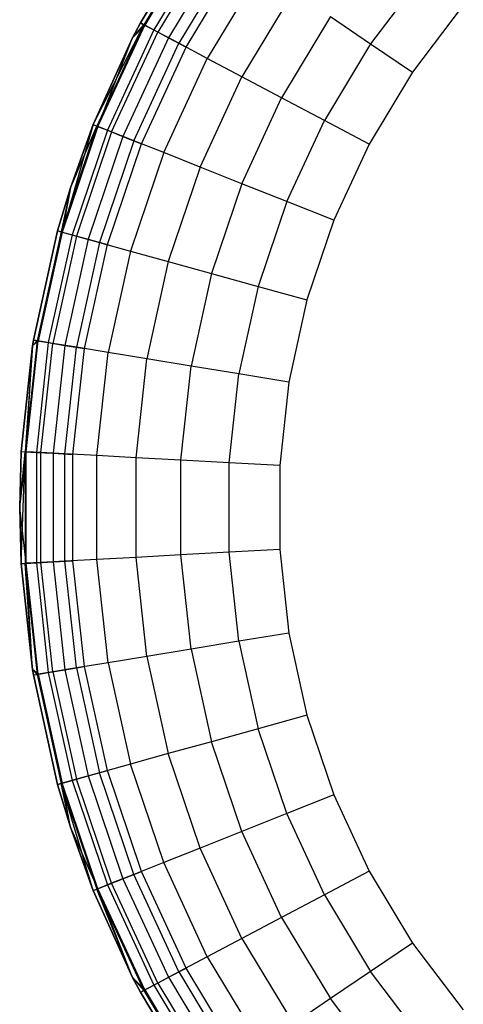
# Model space of a CAD drawing. Extents: x -263 to 235, y 0 to 1231.
# Tile 62 of 78: x -54 to -37, y 854 to 892. Entities that reach past the tile are written whole.
import ezdxf

# ---------------------------------------------------------------- set-up
doc = ezdxf.new("R2010")
doc.units = 0
doc.header["$LTSCALE"] = 25.4
doc.layers.get('0').update_dxf_attribs({"color": 13, "linetype": 'CONTINUOUS'})

# ---------------------------------------------------------------- blocks, each defined once
blk = doc.blocks.new('MONO-II-7705_STL_1')
at = {"color": 0}
for p, q in [((229.998, 926.054, 29.224), (227.765, 922.343, 29.224)), ((227.765, 922.343, 37.224), (229.998, 926.054, 37.224)), ((227.765, 922.343, 37.224), (229.998, 926.054, 37.224)), ((229.998, 926.054, 29.224), (227.765, 922.343, 29.224)), ((230.124, 925.969, 28.458), (227.899, 922.272, 28.458)), ((230.124, 925.969, 28.458), (227.899, 922.272, 28.458)), ((230.157, 925.946, 39.175), (227.934, 922.253, 39.175)), ((230.157, 925.946, 39.175), (227.934, 922.253, 39.175)), ((230.482, 925.725, 27.81), (228.282, 922.069, 27.81)), ((230.482, 925.725, 27.81), (228.282, 922.069, 27.81)), ((230.628, 925.627, 41.051), (228.437, 921.986, 41.051)), ((230.628, 925.627, 41.051), (228.437, 921.986, 41.051)), ((231.019, 925.361, 27.376), (228.855, 921.765, 27.376)), ((231.019, 925.361, 27.376), (228.855, 921.765, 27.376)), ((231.392, 925.108, 42.779), (229.254, 921.554, 42.779)), ((231.392, 925.108, 42.779), (229.254, 921.554, 42.779)), ((229.532, 921.406, 27.224), (231.653, 924.932, 27.224)), ((229.532, 921.406, 27.224), (231.653, 924.932, 27.224)), ((232.422, 924.411, 44.295), (230.352, 920.971, 44.295)), ((232.422, 924.411, 44.295), (230.352, 920.971, 44.295)), ((238.753, 924.291, 47.032), (236.66, 921.537, 47.032)), ((238.753, 924.291, 47.032), (236.66, 921.537, 47.032)), ((233.676, 923.56, 45.538), (231.691, 920.261, 45.538)), ((233.676, 923.56, 45.538), (231.691, 920.261, 45.538)), ((240.24, 923.028, 47.224), (238.274, 920.442, 47.224)), ((240.24, 923.028, 47.224), (238.274, 920.442, 47.224)), ((225.946, 918.412, 29.224), (227.899, 922.272, 28.458)), ((225.946, 918.412, 29.224), (227.899, 922.272, 28.458)), ((227.899, 922.272, 28.458), (226.087, 918.356, 28.458)), ((227.899, 922.272, 28.458), (226.087, 918.356, 28.458)), ((226.125, 918.341, 39.175), (227.934, 922.253, 39.175)), ((226.125, 918.341, 39.175), (227.934, 922.253, 39.175)), ((227.765, 922.343, 29.224), (227.465, 921.766, 29.224)), ((227.465, 921.766, 37.224), (227.765, 922.343, 37.224)), ((227.465, 921.766, 37.224), (227.765, 922.343, 37.224)), ((227.765, 922.343, 29.224), (227.465, 921.766, 29.224)), ((227.465, 921.766, 29.224), (227.899, 922.272, 28.458)), ((227.465, 921.766, 29.224), (227.899, 922.272, 28.458)), ((227.465, 921.766, 37.224), (227.934, 922.253, 39.175)), ((227.465, 921.766, 37.224), (227.934, 922.253, 39.175)), ((227.765, 922.343, 29.224), (227.765, 922.343, 37.224)), ((227.765, 922.343, 29.224), (227.765, 922.343, 37.224)), ((227.934, 922.253, 39.175), (227.765, 922.343, 37.224)), ((227.934, 922.253, 39.175), (227.765, 922.343, 37.224)), ((227.765, 922.343, 29.224), (227.899, 922.272, 28.458)), ((227.765, 922.343, 29.224), (227.899, 922.272, 28.458)), ((227.899, 922.272, 28.458), (228.282, 922.069, 27.81)), ((227.899, 922.272, 28.458), (228.282, 922.069, 27.81)), ((228.437, 921.986, 41.051), (227.934, 922.253, 39.175)), ((228.437, 921.986, 41.051), (227.934, 922.253, 39.175)), ((235.107, 922.59, 46.463), (233.219, 919.451, 46.463)), ((235.107, 922.59, 46.463), (233.219, 919.451, 46.463)), ((235.107, 922.59, 46.463), (236.66, 921.537, 47.032)), ((235.107, 922.59, 46.463), (236.66, 921.537, 47.032)), ((228.282, 922.069, 27.81), (226.49, 918.195, 27.81)), ((228.282, 922.069, 27.81), (226.49, 918.195, 27.81)), ((226.653, 918.13, 41.051), (228.437, 921.986, 41.051)), ((226.653, 918.13, 41.051), (228.437, 921.986, 41.051)), ((228.282, 922.069, 27.81), (228.855, 921.765, 27.376)), ((228.282, 922.069, 27.81), (228.855, 921.765, 27.376)), ((229.254, 921.554, 42.779), (228.437, 921.986, 41.051)), ((229.254, 921.554, 42.779), (228.437, 921.986, 41.051)), ((227.465, 921.766, 29.224), (225.946, 918.412, 29.224)), ((225.946, 918.412, 37.224), (227.465, 921.766, 37.224)), ((225.946, 918.412, 37.224), (227.465, 921.766, 37.224)), ((227.465, 921.766, 29.224), (225.946, 918.412, 29.224)), ((226.125, 918.341, 39.175), (227.465, 921.766, 37.224)), ((226.125, 918.341, 39.175), (227.465, 921.766, 37.224)), ((228.855, 921.765, 27.376), (227.093, 917.955, 27.376)), ((228.855, 921.765, 27.376), (227.093, 917.955, 27.376)), ((227.465, 921.766, 29.224), (227.465, 921.766, 37.224)), ((227.465, 921.766, 29.224), (227.465, 921.766, 37.224)), ((227.512, 917.788, 42.779), (229.254, 921.554, 42.779)), ((227.512, 917.788, 42.779), (229.254, 921.554, 42.779)), ((228.855, 921.765, 27.376), (229.532, 921.406, 27.224)), ((228.855, 921.765, 27.376), (229.532, 921.406, 27.224)), ((230.352, 920.971, 44.295), (229.254, 921.554, 42.779)), ((230.352, 920.971, 44.295), (229.254, 921.554, 42.779)), ((236.66, 921.537, 47.032), (234.876, 918.573, 47.032)), ((236.66, 921.537, 47.032), (234.876, 918.573, 47.032)), ((236.66, 921.537, 47.032), (238.274, 920.442, 47.224)), ((236.66, 921.537, 47.032), (238.274, 920.442, 47.224)), ((227.804, 917.672, 27.224), (229.532, 921.406, 27.224)), ((227.804, 917.672, 27.224), (229.532, 921.406, 27.224)), ((228.667, 917.328, 44.295), (230.352, 920.971, 44.295)), ((228.667, 917.328, 44.295), (230.352, 920.971, 44.295)), ((231.691, 920.261, 45.538), (230.352, 920.971, 44.295)), ((231.691, 920.261, 45.538), (230.352, 920.971, 44.295)), ((238.274, 920.442, 47.224), (236.6, 917.659, 47.224)), ((238.274, 920.442, 47.224), (236.6, 917.659, 47.224)), ((230.075, 916.767, 45.538), (231.691, 920.261, 45.538)), ((230.075, 916.767, 45.538), (231.691, 920.261, 45.538)), ((233.219, 919.451, 46.463), (231.691, 920.261, 45.538)), ((233.219, 919.451, 46.463), (231.691, 920.261, 45.538)), ((231.681, 916.127, 46.463), (233.219, 919.451, 46.463)), ((231.681, 916.127, 46.463), (233.219, 919.451, 46.463)), ((234.876, 918.573, 47.032), (233.219, 919.451, 46.463)), ((234.876, 918.573, 47.032), (233.219, 919.451, 46.463)), ((233.423, 915.433, 47.032), (234.876, 918.573, 47.032)), ((233.423, 915.433, 47.032), (234.876, 918.573, 47.032)), ((236.6, 917.659, 47.224), (234.876, 918.573, 47.032)), ((236.6, 917.659, 47.224), (234.876, 918.573, 47.032)), ((226.087, 918.356, 28.458), (224.71, 914.267, 28.458)), ((226.087, 918.356, 28.458), (224.71, 914.267, 28.458)), ((225.946, 918.412, 37.224), (224.748, 914.256, 39.175)), ((225.946, 918.412, 37.224), (224.748, 914.256, 39.175)), ((226.125, 918.341, 39.175), (224.748, 914.256, 39.175)), ((226.125, 918.341, 39.175), (224.748, 914.256, 39.175)), ((225.946, 918.412, 29.224), (225.063, 915.967, 29.224)), ((225.063, 915.967, 37.224), (225.946, 918.412, 37.224)), ((225.063, 915.967, 37.224), (225.946, 918.412, 37.224)), ((225.946, 918.412, 29.224), (225.063, 915.967, 29.224)), ((225.063, 915.967, 29.224), (226.087, 918.356, 28.458)), ((225.063, 915.967, 29.224), (226.087, 918.356, 28.458)), ((226.49, 918.195, 27.81), (225.128, 914.151, 27.81)), ((226.49, 918.195, 27.81), (225.128, 914.151, 27.81)), ((226.653, 918.13, 41.051), (225.297, 914.104, 41.051)), ((226.653, 918.13, 41.051), (225.297, 914.104, 41.051)), ((225.946, 918.412, 29.224), (225.946, 918.412, 37.224)), ((225.946, 918.412, 29.224), (225.946, 918.412, 37.224)), ((225.946, 918.412, 37.224), (226.125, 918.341, 39.175)), ((225.946, 918.412, 37.224), (226.125, 918.341, 39.175)), ((225.946, 918.412, 29.224), (226.087, 918.356, 28.458)), ((225.946, 918.412, 29.224), (226.087, 918.356, 28.458)), ((226.087, 918.356, 28.458), (226.49, 918.195, 27.81)), ((226.087, 918.356, 28.458), (226.49, 918.195, 27.81)), ((226.653, 918.13, 41.051), (226.125, 918.341, 39.175)), ((226.653, 918.13, 41.051), (226.125, 918.341, 39.175)), ((226.49, 918.195, 27.81), (227.093, 917.955, 27.376)), ((226.49, 918.195, 27.81), (227.093, 917.955, 27.376)), ((227.512, 917.788, 42.779), (226.653, 918.13, 41.051)), ((227.512, 917.788, 42.779), (226.653, 918.13, 41.051)), ((227.093, 917.955, 27.376), (225.753, 913.978, 27.376)), ((227.093, 917.955, 27.376), (225.753, 913.978, 27.376)), ((227.512, 917.788, 42.779), (226.187, 913.857, 42.779)), ((227.512, 917.788, 42.779), (226.187, 913.857, 42.779)), ((227.093, 917.955, 27.376), (227.804, 917.672, 27.224)), ((227.093, 917.955, 27.376), (227.804, 917.672, 27.224)), ((228.667, 917.328, 44.295), (227.512, 917.788, 42.779)), ((228.667, 917.328, 44.295), (227.512, 917.788, 42.779)), ((226.49, 913.773, 27.224), (227.804, 917.672, 27.224)), ((226.49, 913.773, 27.224), (227.804, 917.672, 27.224)), ((228.667, 917.328, 44.295), (227.385, 913.524, 44.295)), ((228.667, 917.328, 44.295), (227.385, 913.524, 44.295)), ((230.075, 916.767, 45.538), (228.667, 917.328, 44.295)), ((230.075, 916.767, 45.538), (228.667, 917.328, 44.295)), ((236.6, 917.659, 47.224), (235.236, 914.711, 47.224)), ((236.6, 917.659, 47.224), (235.236, 914.711, 47.224)), ((230.075, 916.767, 45.538), (228.845, 913.119, 45.538)), ((230.075, 916.767, 45.538), (228.845, 913.119, 45.538)), ((231.681, 916.127, 46.463), (230.075, 916.767, 45.538)), ((231.681, 916.127, 46.463), (230.075, 916.767, 45.538)), ((225.063, 915.967, 29.224), (224.563, 914.308, 29.224)), ((224.563, 914.308, 37.224), (225.063, 915.967, 37.224)), ((224.563, 914.308, 37.224), (225.063, 915.967, 37.224)), ((225.063, 915.967, 29.224), (224.563, 914.308, 29.224)), ((225.063, 915.967, 29.224), (224.71, 914.267, 28.458)), ((225.063, 915.967, 29.224), (224.71, 914.267, 28.458)), ((225.063, 915.967, 37.224), (224.748, 914.256, 39.175)), ((225.063, 915.967, 37.224), (224.748, 914.256, 39.175)), ((225.063, 915.967, 29.224), (225.063, 915.967, 37.224)), ((225.063, 915.967, 29.224), (225.063, 915.967, 37.224)), ((231.681, 916.127, 46.463), (230.511, 912.656, 46.463)), ((231.681, 916.127, 46.463), (230.511, 912.656, 46.463)), ((233.423, 915.433, 47.032), (231.681, 916.127, 46.463)), ((233.423, 915.433, 47.032), (231.681, 916.127, 46.463)), ((233.423, 915.433, 47.032), (232.319, 912.154, 47.032)), ((233.423, 915.433, 47.032), (232.319, 912.154, 47.032)), ((235.236, 914.711, 47.224), (233.423, 915.433, 47.032)), ((235.236, 914.711, 47.224), (233.423, 915.433, 47.032)), ((235.236, 914.711, 47.224), (234.199, 911.633, 47.224)), ((235.236, 914.711, 47.224), (234.199, 911.633, 47.224)), ((224.563, 914.308, 29.224), (223.632, 910.078, 29.224)), ((223.632, 910.078, 37.224), (224.563, 914.308, 37.224)), ((223.632, 910.078, 37.224), (224.563, 914.308, 37.224)), ((224.563, 914.308, 29.224), (223.632, 910.078, 29.224)), ((224.71, 914.267, 28.458), (223.782, 910.053, 28.458)), ((224.71, 914.267, 28.458), (223.782, 910.053, 28.458)), ((224.748, 914.256, 39.175), (223.822, 910.047, 39.175)), ((224.748, 914.256, 39.175), (223.822, 910.047, 39.175)), ((224.563, 914.308, 29.224), (224.563, 914.308, 37.224)), ((224.563, 914.308, 29.224), (224.563, 914.308, 37.224)), ((224.748, 914.256, 39.175), (224.563, 914.308, 37.224)), ((224.748, 914.256, 39.175), (224.563, 914.308, 37.224)), ((224.563, 914.308, 29.224), (224.71, 914.267, 28.458)), ((224.563, 914.308, 29.224), (224.71, 914.267, 28.458)), ((224.71, 914.267, 28.458), (225.128, 914.151, 27.81)), ((224.71, 914.267, 28.458), (225.128, 914.151, 27.81)), ((224.748, 914.256, 39.175), (225.297, 914.104, 41.051)), ((224.748, 914.256, 39.175), (225.297, 914.104, 41.051)), ((225.128, 914.151, 27.81), (224.21, 909.983, 27.81)), ((225.128, 914.151, 27.81), (224.21, 909.983, 27.81)), ((225.297, 914.104, 41.051), (224.383, 909.955, 41.051)), ((225.297, 914.104, 41.051), (224.383, 909.955, 41.051)), ((225.753, 913.978, 27.376), (224.85, 909.878, 27.376)), ((225.753, 913.978, 27.376), (224.85, 909.878, 27.376)), ((225.128, 914.151, 27.81), (225.753, 913.978, 27.376)), ((225.128, 914.151, 27.81), (225.753, 913.978, 27.376)), ((225.297, 914.104, 41.051), (226.187, 913.857, 42.779)), ((225.297, 914.104, 41.051), (226.187, 913.857, 42.779)), ((225.753, 913.978, 27.376), (226.49, 913.773, 27.224)), ((225.753, 913.978, 27.376), (226.49, 913.773, 27.224)), ((226.187, 913.857, 42.779), (225.295, 909.805, 42.779)), ((226.187, 913.857, 42.779), (225.295, 909.805, 42.779)), ((225.606, 909.754, 27.224), (226.49, 913.773, 27.224)), ((225.606, 909.754, 27.224), (226.49, 913.773, 27.224)), ((226.187, 913.857, 42.779), (227.385, 913.524, 44.295)), ((226.187, 913.857, 42.779), (227.385, 913.524, 44.295)), ((227.385, 913.524, 44.295), (226.522, 909.604, 44.295)), ((227.385, 913.524, 44.295), (226.522, 909.604, 44.295)), ((227.385, 913.524, 44.295), (228.845, 913.119, 45.538)), ((227.385, 913.524, 44.295), (228.845, 913.119, 45.538)), ((228.845, 913.119, 45.538), (228.018, 909.359, 45.538)), ((228.845, 913.119, 45.538), (228.018, 909.359, 45.538)), ((228.845, 913.119, 45.538), (230.511, 912.656, 46.463)), ((228.845, 913.119, 45.538), (230.511, 912.656, 46.463)), ((230.511, 912.656, 46.463), (229.724, 909.079, 46.463)), ((230.511, 912.656, 46.463), (229.724, 909.079, 46.463)), ((230.511, 912.656, 46.463), (232.319, 912.154, 47.032)), ((230.511, 912.656, 46.463), (232.319, 912.154, 47.032)), ((232.319, 912.154, 47.032), (231.575, 908.776, 47.032)), ((232.319, 912.154, 47.032), (231.575, 908.776, 47.032)), ((232.319, 912.154, 47.032), (234.199, 911.633, 47.224)), ((232.319, 912.154, 47.032), (234.199, 911.633, 47.224)), ((234.199, 911.633, 47.224), (233.5, 908.46, 47.224)), ((234.199, 911.633, 47.224), (233.5, 908.46, 47.224)), ((223.632, 910.078, 29.224), (223.598, 909.864, 29.224)), ((223.598, 909.864, 37.224), (223.632, 910.078, 37.224)), ((223.598, 909.864, 37.224), (223.632, 910.078, 37.224)), ((223.632, 910.078, 29.224), (223.598, 909.864, 29.224)), ((223.632, 910.078, 29.224), (223.632, 910.078, 37.224)), ((223.632, 910.078, 29.224), (223.632, 910.078, 37.224)), ((223.822, 910.047, 39.175), (223.632, 910.078, 37.224)), ((223.822, 910.047, 39.175), (223.632, 910.078, 37.224)), ((223.632, 910.078, 29.224), (223.782, 910.053, 28.458)), ((223.632, 910.078, 29.224), (223.782, 910.053, 28.458)), ((223.598, 909.864, 29.224), (223.164, 905.772, 29.224)), ((223.164, 905.772, 37.224), (223.598, 909.864, 37.224)), ((223.164, 905.772, 37.224), (223.598, 909.864, 37.224)), ((223.598, 909.864, 29.224), (223.164, 905.772, 29.224)), ((223.782, 910.053, 28.458), (223.316, 905.764, 28.458)), ((223.782, 910.053, 28.458), (223.316, 905.764, 28.458)), ((223.598, 909.864, 29.224), (223.316, 905.764, 28.458)), ((223.598, 909.864, 29.224), (223.316, 905.764, 28.458)), ((223.356, 905.762, 39.175), (223.822, 910.047, 39.175)), ((223.356, 905.762, 39.175), (223.822, 910.047, 39.175)), ((223.356, 905.762, 39.175), (223.598, 909.864, 37.224)), ((223.356, 905.762, 39.175), (223.598, 909.864, 37.224)), ((223.598, 909.864, 29.224), (223.782, 910.053, 28.458)), ((223.598, 909.864, 29.224), (223.782, 910.053, 28.458)), ((223.598, 909.864, 37.224), (223.822, 910.047, 39.175)), ((223.598, 909.864, 37.224), (223.822, 910.047, 39.175)), ((223.598, 909.864, 29.224), (223.598, 909.864, 37.224)), ((223.598, 909.864, 29.224), (223.598, 909.864, 37.224)), ((224.21, 909.983, 27.81), (223.749, 905.741, 27.81)), ((224.21, 909.983, 27.81), (223.749, 905.741, 27.81)), ((223.782, 910.053, 28.458), (224.21, 909.983, 27.81)), ((223.782, 910.053, 28.458), (224.21, 909.983, 27.81)), ((224.383, 909.955, 41.051), (223.822, 910.047, 39.175)), ((224.383, 909.955, 41.051), (223.822, 910.047, 39.175)), ((223.924, 905.731, 41.051), (224.383, 909.955, 41.051)), ((223.924, 905.731, 41.051), (224.383, 909.955, 41.051)), ((224.21, 909.983, 27.81), (224.85, 909.878, 27.376)), ((224.21, 909.983, 27.81), (224.85, 909.878, 27.376)), ((225.295, 909.805, 42.779), (224.383, 909.955, 41.051)), ((225.295, 909.805, 42.779), (224.383, 909.955, 41.051)), ((224.85, 909.878, 27.376), (224.397, 905.705, 27.376)), ((224.85, 909.878, 27.376), (224.397, 905.705, 27.376)), ((224.847, 905.681, 42.779), (225.295, 909.805, 42.779)), ((224.847, 905.681, 42.779), (225.295, 909.805, 42.779)), ((224.85, 909.878, 27.376), (225.606, 909.754, 27.224)), ((224.85, 909.878, 27.376), (225.606, 909.754, 27.224)), ((225.161, 905.664, 27.224), (225.606, 909.754, 27.224)), ((225.161, 905.664, 27.224), (225.606, 909.754, 27.224)), ((226.522, 909.604, 44.295), (225.295, 909.805, 42.779)), ((226.522, 909.604, 44.295), (225.295, 909.805, 42.779)), ((226.088, 905.614, 44.295), (226.522, 909.604, 44.295)), ((226.088, 905.614, 44.295), (226.522, 909.604, 44.295)), ((228.018, 909.359, 45.538), (226.522, 909.604, 44.295)), ((228.018, 909.359, 45.538), (226.522, 909.604, 44.295)), ((227.602, 905.532, 45.538), (228.018, 909.359, 45.538)), ((227.602, 905.532, 45.538), (228.018, 909.359, 45.538)), ((229.724, 909.079, 46.463), (228.018, 909.359, 45.538)), ((229.724, 909.079, 46.463), (228.018, 909.359, 45.538)), ((229.328, 905.438, 46.463), (229.724, 909.079, 46.463)), ((229.328, 905.438, 46.463), (229.724, 909.079, 46.463)), ((231.575, 908.776, 47.032), (229.724, 909.079, 46.463)), ((231.575, 908.776, 47.032), (229.724, 909.079, 46.463)), ((231.201, 905.336, 47.032), (231.575, 908.776, 47.032)), ((231.201, 905.336, 47.032), (231.575, 908.776, 47.032)), ((233.5, 908.46, 47.224), (231.575, 908.776, 47.032)), ((233.5, 908.46, 47.224), (231.575, 908.776, 47.032)), ((233.5, 908.46, 47.224), (233.149, 905.231, 47.224)), ((233.5, 908.46, 47.224), (233.149, 905.231, 47.224)), ((223.164, 905.772, 29.224), (223.105, 903.607, 29.224)), ((223.105, 903.607, 37.224), (223.164, 905.772, 37.224)), ((223.105, 903.607, 37.224), (223.164, 905.772, 37.224)), ((223.164, 905.772, 29.224), (223.105, 903.607, 29.224)), ((223.105, 903.607, 29.224), (223.316, 905.764, 28.458)), ((223.105, 903.607, 29.224), (223.316, 905.764, 28.458)), ((223.105, 903.607, 37.224), (223.356, 905.762, 39.175)), ((223.105, 903.607, 37.224), (223.356, 905.762, 39.175)), ((223.164, 905.772, 29.224), (223.164, 905.772, 37.224)), ((223.164, 905.772, 29.224), (223.164, 905.772, 37.224)), ((223.164, 905.772, 37.224), (223.356, 905.762, 39.175)), ((223.164, 905.772, 37.224), (223.356, 905.762, 39.175)), ((223.164, 905.772, 29.224), (223.316, 905.764, 28.458)), ((223.164, 905.772, 29.224), (223.316, 905.764, 28.458)), ((223.164, 901.441, 29.224), (223.316, 905.764, 28.458)), ((223.164, 901.441, 29.224), (223.316, 905.764, 28.458)), ((223.316, 905.764, 28.458), (223.316, 901.449, 28.458)), ((223.316, 905.764, 28.458), (223.316, 901.449, 28.458)), ((223.316, 905.764, 28.458), (223.749, 905.741, 27.81)), ((223.316, 905.764, 28.458), (223.749, 905.741, 27.81)), ((223.356, 901.452, 39.175), (223.356, 905.762, 39.175)), ((223.356, 901.452, 39.175), (223.356, 905.762, 39.175)), ((223.924, 905.731, 41.051), (223.356, 905.762, 39.175)), ((223.924, 905.731, 41.051), (223.356, 905.762, 39.175)), ((223.749, 905.741, 27.81), (223.749, 901.473, 27.81)), ((223.749, 905.741, 27.81), (223.749, 901.473, 27.81)), ((223.749, 905.741, 27.81), (224.397, 905.705, 27.376)), ((223.749, 905.741, 27.81), (224.397, 905.705, 27.376)), ((223.924, 901.482, 41.051), (223.924, 905.731, 41.051)), ((223.924, 901.482, 41.051), (223.924, 905.731, 41.051)), ((224.847, 905.681, 42.779), (223.924, 905.731, 41.051)), ((224.847, 905.681, 42.779), (223.924, 905.731, 41.051)), ((224.397, 905.705, 27.376), (224.397, 901.508, 27.376)), ((224.397, 905.705, 27.376), (224.397, 901.508, 27.376)), ((224.397, 905.705, 27.376), (225.161, 905.664, 27.224)), ((224.397, 905.705, 27.376), (225.161, 905.664, 27.224)), ((224.847, 901.532, 42.779), (224.847, 905.681, 42.779)), ((224.847, 901.532, 42.779), (224.847, 905.681, 42.779)), ((226.088, 905.614, 44.295), (224.847, 905.681, 42.779)), ((226.088, 905.614, 44.295), (224.847, 905.681, 42.779)), ((225.161, 901.549, 27.224), (225.161, 905.664, 27.224)), ((225.161, 901.549, 27.224), (225.161, 905.664, 27.224)), ((226.088, 901.6, 44.295), (226.088, 905.614, 44.295)), ((226.088, 901.6, 44.295), (226.088, 905.614, 44.295)), ((227.602, 905.532, 45.538), (226.088, 905.614, 44.295)), ((227.602, 905.532, 45.538), (226.088, 905.614, 44.295)), ((227.602, 901.682, 45.538), (227.602, 905.532, 45.538)), ((227.602, 901.682, 45.538), (227.602, 905.532, 45.538)), ((229.328, 905.438, 46.463), (227.602, 905.532, 45.538)), ((229.328, 905.438, 46.463), (227.602, 905.532, 45.538)), ((229.328, 901.775, 46.463), (229.328, 905.438, 46.463)), ((229.328, 901.775, 46.463), (229.328, 905.438, 46.463)), ((231.201, 905.336, 47.032), (229.328, 905.438, 46.463)), ((231.201, 905.336, 47.032), (229.328, 905.438, 46.463)), ((231.201, 901.877, 47.032), (231.201, 905.336, 47.032)), ((231.201, 901.877, 47.032), (231.201, 905.336, 47.032)), ((233.149, 905.231, 47.224), (231.201, 905.336, 47.032)), ((233.149, 905.231, 47.224), (231.201, 905.336, 47.032)), ((233.149, 905.231, 47.224), (233.149, 901.983, 47.224)), ((233.149, 905.231, 47.224), (233.149, 901.983, 47.224)), ((223.105, 903.607, 29.224), (223.105, 903.607, 37.224)), ((223.105, 903.607, 29.224), (223.105, 903.607, 37.224)), ((223.105, 903.607, 29.224), (223.164, 901.441, 29.224)), ((223.164, 901.441, 37.224), (223.105, 903.607, 37.224)), ((223.164, 901.441, 37.224), (223.105, 903.607, 37.224)), ((223.356, 901.452, 39.175), (223.105, 903.607, 37.224)), ((223.356, 901.452, 39.175), (223.105, 903.607, 37.224)), ((223.105, 903.607, 29.224), (223.164, 901.441, 29.224)), ((229.328, 901.775, 46.463), (227.602, 901.682, 45.538)), ((229.328, 901.775, 46.463), (227.602, 901.682, 45.538)), ((231.201, 901.877, 47.032), (229.328, 901.775, 46.463)), ((231.201, 901.877, 47.032), (229.328, 901.775, 46.463)), ((229.724, 898.134, 46.463), (229.328, 901.775, 46.463)), ((229.724, 898.134, 46.463), (229.328, 901.775, 46.463)), ((233.149, 901.983, 47.224), (231.201, 901.877, 47.032)), ((233.149, 901.983, 47.224), (231.201, 901.877, 47.032)), ((231.575, 898.438, 47.032), (231.201, 901.877, 47.032)), ((231.575, 898.438, 47.032), (231.201, 901.877, 47.032)), ((233.149, 901.983, 47.224), (233.5, 898.753, 47.224)), ((233.149, 901.983, 47.224), (233.5, 898.753, 47.224)), ((223.164, 901.441, 37.224), (223.356, 901.452, 39.175)), ((223.164, 901.441, 37.224), (223.356, 901.452, 39.175)), ((223.164, 901.441, 29.224), (223.316, 901.449, 28.458)), ((223.164, 901.441, 29.224), (223.316, 901.449, 28.458)), ((223.164, 901.441, 29.224), (223.164, 901.441, 37.224)), ((223.164, 901.441, 29.224), (223.164, 901.441, 37.224)), ((223.164, 901.441, 29.224), (223.598, 897.349, 29.224)), ((223.598, 897.349, 37.224), (223.164, 901.441, 37.224)), ((223.598, 897.349, 37.224), (223.164, 901.441, 37.224)), ((223.164, 901.441, 29.224), (223.598, 897.349, 29.224)), ((223.316, 901.449, 28.458), (223.749, 901.473, 27.81)), ((223.316, 901.449, 28.458), (223.749, 901.473, 27.81)), ((223.598, 897.349, 29.224), (223.316, 901.449, 28.458)), ((223.316, 901.449, 28.458), (223.782, 897.16, 28.458)), ((223.598, 897.349, 29.224), (223.316, 901.449, 28.458)), ((223.316, 901.449, 28.458), (223.782, 897.16, 28.458)), ((223.924, 901.482, 41.051), (223.356, 901.452, 39.175)), ((223.924, 901.482, 41.051), (223.356, 901.452, 39.175)), ((223.598, 897.349, 37.224), (223.356, 901.452, 39.175)), ((223.598, 897.349, 37.224), (223.356, 901.452, 39.175)), ((223.822, 897.167, 39.175), (223.356, 901.452, 39.175)), ((223.822, 897.167, 39.175), (223.356, 901.452, 39.175)), ((223.749, 901.473, 27.81), (224.397, 901.508, 27.376)), ((223.749, 901.473, 27.81), (224.397, 901.508, 27.376)), ((223.749, 901.473, 27.81), (224.21, 897.23, 27.81)), ((223.749, 901.473, 27.81), (224.21, 897.23, 27.81)), ((224.847, 901.532, 42.779), (223.924, 901.482, 41.051)), ((224.847, 901.532, 42.779), (223.924, 901.482, 41.051)), ((224.383, 897.259, 41.051), (223.924, 901.482, 41.051)), ((224.383, 897.259, 41.051), (223.924, 901.482, 41.051)), ((224.397, 901.508, 27.376), (225.161, 901.549, 27.224)), ((224.397, 901.508, 27.376), (225.161, 901.549, 27.224)), ((224.397, 901.508, 27.376), (224.85, 897.335, 27.376)), ((224.397, 901.508, 27.376), (224.85, 897.335, 27.376)), ((226.088, 901.6, 44.295), (224.847, 901.532, 42.779)), ((226.088, 901.6, 44.295), (224.847, 901.532, 42.779)), ((225.295, 897.408, 42.779), (224.847, 901.532, 42.779)), ((225.295, 897.408, 42.779), (224.847, 901.532, 42.779)), ((225.606, 897.459, 27.224), (225.161, 901.549, 27.224)), ((225.606, 897.459, 27.224), (225.161, 901.549, 27.224)), ((227.602, 901.682, 45.538), (226.088, 901.6, 44.295)), ((227.602, 901.682, 45.538), (226.088, 901.6, 44.295)), ((226.522, 897.609, 44.295), (226.088, 901.6, 44.295)), ((226.522, 897.609, 44.295), (226.088, 901.6, 44.295)), ((228.018, 897.854, 45.538), (227.602, 901.682, 45.538)), ((228.018, 897.854, 45.538), (227.602, 901.682, 45.538)), ((233.5, 898.753, 47.224), (231.575, 898.438, 47.032)), ((233.5, 898.753, 47.224), (231.575, 898.438, 47.032)), ((233.5, 898.753, 47.224), (234.199, 895.581, 47.224)), ((233.5, 898.753, 47.224), (234.199, 895.581, 47.224)), ((231.575, 898.438, 47.032), (229.724, 898.134, 46.463)), ((231.575, 898.438, 47.032), (229.724, 898.134, 46.463)), ((231.575, 898.438, 47.032), (232.319, 895.059, 47.032)), ((231.575, 898.438, 47.032), (232.319, 895.059, 47.032)), ((229.724, 898.134, 46.463), (228.018, 897.854, 45.538)), ((229.724, 898.134, 46.463), (228.018, 897.854, 45.538)), ((229.724, 898.134, 46.463), (230.511, 894.557, 46.463)), ((229.724, 898.134, 46.463), (230.511, 894.557, 46.463)), ((226.522, 897.609, 44.295), (225.295, 897.408, 42.779)), ((226.522, 897.609, 44.295), (225.295, 897.408, 42.779)), ((228.018, 897.854, 45.538), (226.522, 897.609, 44.295)), ((228.018, 897.854, 45.538), (226.522, 897.609, 44.295)), ((226.522, 897.609, 44.295), (227.385, 893.689, 44.295)), ((226.522, 897.609, 44.295), (227.385, 893.689, 44.295)), ((228.018, 897.854, 45.538), (228.845, 894.095, 45.538)), ((228.018, 897.854, 45.538), (228.845, 894.095, 45.538)), ((223.598, 897.349, 29.224), (223.598, 897.349, 37.224)), ((223.598, 897.349, 29.224), (223.598, 897.349, 37.224)), ((223.598, 897.349, 29.224), (223.632, 897.135, 29.224)), ((223.632, 897.135, 37.224), (223.598, 897.349, 37.224)), ((223.632, 897.135, 37.224), (223.598, 897.349, 37.224)), ((223.822, 897.167, 39.175), (223.598, 897.349, 37.224)), ((223.822, 897.167, 39.175), (223.598, 897.349, 37.224)), ((223.598, 897.349, 29.224), (223.632, 897.135, 29.224)), ((223.598, 897.349, 29.224), (223.782, 897.16, 28.458)), ((223.598, 897.349, 29.224), (223.782, 897.16, 28.458)), ((223.632, 897.135, 37.224), (223.822, 897.167, 39.175)), ((223.632, 897.135, 37.224), (223.822, 897.167, 39.175)), ((223.632, 897.135, 29.224), (223.782, 897.16, 28.458)), ((223.632, 897.135, 29.224), (223.782, 897.16, 28.458)), ((223.632, 897.135, 29.224), (223.632, 897.135, 37.224)), ((223.632, 897.135, 29.224), (223.632, 897.135, 37.224)), ((223.632, 897.135, 29.224), (224.563, 892.906, 29.224)), ((224.563, 892.906, 37.224), (223.632, 897.135, 37.224)), ((224.563, 892.906, 37.224), (223.632, 897.135, 37.224)), ((223.632, 897.135, 29.224), (224.563, 892.906, 29.224)), ((223.782, 897.16, 28.458), (224.21, 897.23, 27.81)), ((223.782, 897.16, 28.458), (224.21, 897.23, 27.81)), ((223.782, 897.16, 28.458), (224.71, 892.946, 28.458)), ((223.782, 897.16, 28.458), (224.71, 892.946, 28.458)), ((224.383, 897.259, 41.051), (223.822, 897.167, 39.175)), ((224.383, 897.259, 41.051), (223.822, 897.167, 39.175)), ((223.822, 897.167, 39.175), (224.748, 892.957, 39.175)), ((223.822, 897.167, 39.175), (224.748, 892.957, 39.175)), ((224.21, 897.23, 27.81), (224.85, 897.335, 27.376)), ((224.21, 897.23, 27.81), (224.85, 897.335, 27.376)), ((224.21, 897.23, 27.81), (225.128, 893.062, 27.81)), ((224.21, 897.23, 27.81), (225.128, 893.062, 27.81)), ((225.295, 897.408, 42.779), (224.383, 897.259, 41.051)), ((225.295, 897.408, 42.779), (224.383, 897.259, 41.051)), ((224.383, 897.259, 41.051), (225.297, 893.109, 41.051)), ((224.383, 897.259, 41.051), (225.297, 893.109, 41.051)), ((224.85, 897.335, 27.376), (225.606, 897.459, 27.224)), ((224.85, 897.335, 27.376), (225.606, 897.459, 27.224)), ((224.85, 897.335, 27.376), (225.753, 893.236, 27.376)), ((224.85, 897.335, 27.376), (225.753, 893.236, 27.376)), ((225.295, 897.408, 42.779), (226.187, 893.356, 42.779)), ((225.295, 897.408, 42.779), (226.187, 893.356, 42.779)), ((226.49, 893.441, 27.224), (225.606, 897.459, 27.224)), ((226.49, 893.441, 27.224), (225.606, 897.459, 27.224)), ((234.199, 895.581, 47.224), (232.319, 895.059, 47.032)), ((234.199, 895.581, 47.224), (232.319, 895.059, 47.032)), ((234.199, 895.581, 47.224), (235.236, 892.503, 47.224)), ((234.199, 895.581, 47.224), (235.236, 892.503, 47.224)), ((232.319, 895.059, 47.032), (230.511, 894.557, 46.463)), ((232.319, 895.059, 47.032), (230.511, 894.557, 46.463)), ((233.423, 891.78, 47.032), (232.319, 895.059, 47.032)), ((233.423, 891.78, 47.032), (232.319, 895.059, 47.032)), ((230.511, 894.557, 46.463), (228.845, 894.095, 45.538)), ((230.511, 894.557, 46.463), (228.845, 894.095, 45.538)), ((231.681, 891.086, 46.463), (230.511, 894.557, 46.463)), ((231.681, 891.086, 46.463), (230.511, 894.557, 46.463)), ((228.845, 894.095, 45.538), (227.385, 893.689, 44.295)), ((228.845, 894.095, 45.538), (227.385, 893.689, 44.295)), ((230.075, 890.446, 45.538), (228.845, 894.095, 45.538)), ((230.075, 890.446, 45.538), (228.845, 894.095, 45.538)), ((226.187, 893.356, 42.779), (225.297, 893.109, 41.051)), ((226.187, 893.356, 42.779), (225.297, 893.109, 41.051)), ((225.753, 893.236, 27.376), (226.49, 893.441, 27.224)), ((225.753, 893.236, 27.376), (226.49, 893.441, 27.224)), ((227.385, 893.689, 44.295), (226.187, 893.356, 42.779)), ((227.385, 893.689, 44.295), (226.187, 893.356, 42.779)), ((227.512, 889.425, 42.779), (226.187, 893.356, 42.779)), ((227.512, 889.425, 42.779), (226.187, 893.356, 42.779)), ((227.804, 889.541, 27.224), (226.49, 893.441, 27.224)), ((227.804, 889.541, 27.224), (226.49, 893.441, 27.224)), ((228.667, 889.885, 44.295), (227.385, 893.689, 44.295)), ((228.667, 889.885, 44.295), (227.385, 893.689, 44.295)), ((224.748, 892.957, 39.175), (224.563, 892.906, 37.224)), ((224.748, 892.957, 39.175), (224.563, 892.906, 37.224)), ((224.563, 892.906, 29.224), (224.71, 892.946, 28.458)), ((224.563, 892.906, 29.224), (224.71, 892.946, 28.458)), ((224.71, 892.946, 28.458), (225.128, 893.062, 27.81)), ((224.71, 892.946, 28.458), (225.128, 893.062, 27.81)), ((225.946, 888.801, 29.224), (224.71, 892.946, 28.458)), ((224.71, 892.946, 28.458), (226.087, 888.857, 28.458)), ((225.946, 888.801, 29.224), (224.71, 892.946, 28.458)), ((225.063, 891.246, 29.224), (224.71, 892.946, 28.458)), ((225.063, 891.246, 29.224), (224.71, 892.946, 28.458)), ((224.71, 892.946, 28.458), (226.087, 888.857, 28.458)), ((225.297, 893.109, 41.051), (224.748, 892.957, 39.175)), ((225.297, 893.109, 41.051), (224.748, 892.957, 39.175)), ((225.063, 891.246, 37.224), (224.748, 892.957, 39.175)), ((225.063, 891.246, 37.224), (224.748, 892.957, 39.175)), ((226.125, 888.872, 39.175), (224.748, 892.957, 39.175)), ((226.125, 888.872, 39.175), (224.748, 892.957, 39.175)), ((225.128, 893.062, 27.81), (225.753, 893.236, 27.376)), ((225.128, 893.062, 27.81), (225.753, 893.236, 27.376)), ((225.128, 893.062, 27.81), (226.49, 889.018, 27.81)), ((225.128, 893.062, 27.81), (226.49, 889.018, 27.81)), ((226.653, 889.083, 41.051), (225.297, 893.109, 41.051)), ((226.653, 889.083, 41.051), (225.297, 893.109, 41.051)), ((225.753, 893.236, 27.376), (227.093, 889.258, 27.376)), ((225.753, 893.236, 27.376), (227.093, 889.258, 27.376)), ((224.563, 892.906, 29.224), (224.563, 892.906, 37.224)), ((224.563, 892.906, 29.224), (224.563, 892.906, 37.224)), ((224.563, 892.906, 29.224), (225.063, 891.246, 29.224)), ((225.063, 891.246, 37.224), (224.563, 892.906, 37.224)), ((225.063, 891.246, 37.224), (224.563, 892.906, 37.224)), ((224.563, 892.906, 29.224), (225.063, 891.246, 29.224)), ((235.236, 892.503, 47.224), (233.423, 891.78, 47.032)), ((235.236, 892.503, 47.224), (233.423, 891.78, 47.032)), ((235.236, 892.503, 47.224), (236.6, 889.554, 47.224)), ((235.236, 892.503, 47.224), (236.6, 889.554, 47.224)), ((233.423, 891.78, 47.032), (231.681, 891.086, 46.463)), ((233.423, 891.78, 47.032), (231.681, 891.086, 46.463)), ((234.876, 888.641, 47.032), (233.423, 891.78, 47.032)), ((234.876, 888.641, 47.032), (233.423, 891.78, 47.032)), ((225.063, 891.246, 29.224), (225.063, 891.246, 37.224)), ((225.063, 891.246, 29.224), (225.063, 891.246, 37.224)), ((225.063, 891.246, 29.224), (225.946, 888.801, 29.224)), ((225.946, 888.801, 37.224), (225.063, 891.246, 37.224)), ((225.946, 888.801, 37.224), (225.063, 891.246, 37.224)), ((226.125, 888.872, 39.175), (225.063, 891.246, 37.224)), ((226.125, 888.872, 39.175), (225.063, 891.246, 37.224)), ((225.063, 891.246, 29.224), (225.946, 888.801, 29.224)), ((231.681, 891.086, 46.463), (230.075, 890.446, 45.538)), ((231.681, 891.086, 46.463), (230.075, 890.446, 45.538)), ((233.219, 887.762, 46.463), (231.681, 891.086, 46.463)), ((233.219, 887.762, 46.463), (231.681, 891.086, 46.463)), ((230.075, 890.446, 45.538), (228.667, 889.885, 44.295)), ((230.075, 890.446, 45.538), (228.667, 889.885, 44.295)), ((231.691, 886.952, 45.538), (230.075, 890.446, 45.538)), ((231.691, 886.952, 45.538), (230.075, 890.446, 45.538)), ((227.093, 889.258, 27.376), (227.804, 889.541, 27.224)), ((227.093, 889.258, 27.376), (227.804, 889.541, 27.224)), ((228.667, 889.885, 44.295), (227.512, 889.425, 42.779)), ((228.667, 889.885, 44.295), (227.512, 889.425, 42.779)), ((229.532, 885.807, 27.224), (227.804, 889.541, 27.224)), ((229.532, 885.807, 27.224), (227.804, 889.541, 27.224)), ((230.352, 886.242, 44.295), (228.667, 889.885, 44.295)), ((230.352, 886.242, 44.295), (228.667, 889.885, 44.295)), ((236.6, 889.554, 47.224), (234.876, 888.641, 47.032)), ((236.6, 889.554, 47.224), (234.876, 888.641, 47.032)), ((236.6, 889.554, 47.224), (238.274, 886.771, 47.224)), ((236.6, 889.554, 47.224), (238.274, 886.771, 47.224)), ((226.49, 889.018, 27.81), (227.093, 889.258, 27.376)), ((226.49, 889.018, 27.81), (227.093, 889.258, 27.376)), ((227.512, 889.425, 42.779), (226.653, 889.083, 41.051)), ((227.512, 889.425, 42.779), (226.653, 889.083, 41.051)), ((227.093, 889.258, 27.376), (228.855, 885.449, 27.376)), ((227.093, 889.258, 27.376), (228.855, 885.449, 27.376)), ((229.254, 885.66, 42.779), (227.512, 889.425, 42.779)), ((229.254, 885.66, 42.779), (227.512, 889.425, 42.779)), ((225.946, 888.801, 37.224), (226.125, 888.872, 39.175)), ((225.946, 888.801, 37.224), (226.125, 888.872, 39.175)), ((225.946, 888.801, 29.224), (226.087, 888.857, 28.458)), ((225.946, 888.801, 29.224), (226.087, 888.857, 28.458)), ((225.946, 888.801, 29.224), (225.946, 888.801, 37.224)), ((225.946, 888.801, 29.224), (225.946, 888.801, 37.224)), ((225.946, 888.801, 29.224), (227.465, 885.447, 29.224)), ((227.465, 885.447, 37.224), (225.946, 888.801, 37.224)), ((227.465, 885.447, 37.224), (225.946, 888.801, 37.224)), ((225.946, 888.801, 29.224), (227.465, 885.447, 29.224)), ((226.087, 888.857, 28.458), (226.49, 889.018, 27.81)), ((226.087, 888.857, 28.458), (226.49, 889.018, 27.81)), ((227.465, 885.447, 29.224), (226.087, 888.857, 28.458)), ((226.087, 888.857, 28.458), (227.899, 884.942, 28.458)), ((227.465, 885.447, 29.224), (226.087, 888.857, 28.458)), ((226.087, 888.857, 28.458), (227.899, 884.942, 28.458)), ((226.653, 889.083, 41.051), (226.125, 888.872, 39.175)), ((226.653, 889.083, 41.051), (226.125, 888.872, 39.175)), ((227.465, 885.447, 37.224), (226.125, 888.872, 39.175)), ((227.465, 885.447, 37.224), (226.125, 888.872, 39.175)), ((227.934, 884.96, 39.175), (226.125, 888.872, 39.175)), ((227.934, 884.96, 39.175), (226.125, 888.872, 39.175)), ((226.49, 889.018, 27.81), (228.282, 885.145, 27.81)), ((226.49, 889.018, 27.81), (228.282, 885.145, 27.81)), ((228.437, 885.227, 41.051), (226.653, 889.083, 41.051)), ((228.437, 885.227, 41.051), (226.653, 889.083, 41.051)), ((234.876, 888.641, 47.032), (233.219, 887.762, 46.463)), ((234.876, 888.641, 47.032), (233.219, 887.762, 46.463)), ((234.876, 888.641, 47.032), (236.66, 885.676, 47.032)), ((234.876, 888.641, 47.032), (236.66, 885.676, 47.032)), ((233.219, 887.762, 46.463), (231.691, 886.952, 45.538)), ((233.219, 887.762, 46.463), (231.691, 886.952, 45.538)), ((233.219, 887.762, 46.463), (235.107, 884.624, 46.463)), ((233.219, 887.762, 46.463), (235.107, 884.624, 46.463)), ((231.691, 886.952, 45.538), (230.352, 886.242, 44.295)), ((231.691, 886.952, 45.538), (230.352, 886.242, 44.295)), ((231.691, 886.952, 45.538), (233.676, 883.653, 45.538)), ((231.691, 886.952, 45.538), (233.676, 883.653, 45.538)), ((238.274, 886.771, 47.224), (236.66, 885.676, 47.032)), ((238.274, 886.771, 47.224), (236.66, 885.676, 47.032)), ((238.274, 886.771, 47.224), (240.24, 884.185, 47.224)), ((238.274, 886.771, 47.224), (240.24, 884.185, 47.224)), ((230.352, 886.242, 44.295), (229.254, 885.66, 42.779)), ((230.352, 886.242, 44.295), (229.254, 885.66, 42.779)), ((230.352, 886.242, 44.295), (232.422, 882.803, 44.295)), ((230.352, 886.242, 44.295), (232.422, 882.803, 44.295)), ((228.855, 885.449, 27.376), (229.532, 885.807, 27.224)), ((228.855, 885.449, 27.376), (229.532, 885.807, 27.224)), ((231.653, 882.282, 27.224), (229.532, 885.807, 27.224)), ((231.653, 882.282, 27.224), (229.532, 885.807, 27.224)), ((227.465, 885.447, 29.224), (227.465, 885.447, 37.224)), ((227.465, 885.447, 29.224), (227.465, 885.447, 37.224)), ((227.465, 885.447, 29.224), (227.765, 884.87, 29.224)), ((227.765, 884.87, 37.224), (227.465, 885.447, 37.224)), ((227.765, 884.87, 37.224), (227.465, 885.447, 37.224)), ((227.934, 884.96, 39.175), (227.465, 885.447, 37.224)), ((227.934, 884.96, 39.175), (227.465, 885.447, 37.224)), ((227.465, 885.447, 29.224), (227.765, 884.87, 29.224)), ((227.465, 885.447, 29.224), (227.899, 884.942, 28.458)), ((227.465, 885.447, 29.224), (227.899, 884.942, 28.458)), ((228.282, 885.145, 27.81), (228.855, 885.449, 27.376)), ((228.282, 885.145, 27.81), (228.855, 885.449, 27.376)), ((229.254, 885.66, 42.779), (228.437, 885.227, 41.051)), ((229.254, 885.66, 42.779), (228.437, 885.227, 41.051)), ((228.855, 885.449, 27.376), (231.019, 881.852, 27.376)), ((228.855, 885.449, 27.376), (231.019, 881.852, 27.376)), ((229.254, 885.66, 42.779), (231.392, 882.105, 42.779)), ((229.254, 885.66, 42.779), (231.392, 882.105, 42.779)), ((236.66, 885.676, 47.032), (235.107, 884.624, 46.463)), ((236.66, 885.676, 47.032), (235.107, 884.624, 46.463)), ((238.753, 882.922, 47.032), (236.66, 885.676, 47.032)), ((238.753, 882.922, 47.032), (236.66, 885.676, 47.032)), ((227.765, 884.87, 37.224), (227.934, 884.96, 39.175)), ((227.765, 884.87, 37.224), (227.934, 884.96, 39.175)), ((227.899, 884.942, 28.458), (228.282, 885.145, 27.81)), ((227.899, 884.942, 28.458), (228.282, 885.145, 27.81)), ((228.437, 885.227, 41.051), (227.934, 884.96, 39.175)), ((228.437, 885.227, 41.051), (227.934, 884.96, 39.175)), ((227.934, 884.96, 39.175), (230.157, 881.267, 39.175)), ((227.934, 884.96, 39.175), (230.157, 881.267, 39.175)), ((228.282, 885.145, 27.81), (230.482, 881.488, 27.81)), ((228.282, 885.145, 27.81), (230.482, 881.488, 27.81)), ((228.437, 885.227, 41.051), (230.628, 881.586, 41.051)), ((228.437, 885.227, 41.051), (230.628, 881.586, 41.051)), ((227.765, 884.87, 29.224), (227.899, 884.942, 28.458)), ((227.765, 884.87, 29.224), (227.899, 884.942, 28.458)), ((227.765, 884.87, 29.224), (227.765, 884.87, 37.224)), ((227.765, 884.87, 29.224), (227.765, 884.87, 37.224)), ((227.765, 884.87, 29.224), (229.998, 881.159, 29.224)), ((229.998, 881.159, 37.224), (227.765, 884.87, 37.224)), ((229.998, 881.159, 37.224), (227.765, 884.87, 37.224)), ((227.765, 884.87, 29.224), (229.998, 881.159, 29.224)), ((227.899, 884.942, 28.458), (230.124, 881.245, 28.458)), ((227.899, 884.942, 28.458), (230.124, 881.245, 28.458)), ((235.107, 884.624, 46.463), (233.676, 883.653, 45.538)), ((235.107, 884.624, 46.463), (233.676, 883.653, 45.538)), ((237.324, 881.708, 46.463), (235.107, 884.624, 46.463)), ((237.324, 881.708, 46.463), (235.107, 884.624, 46.463))]:
    blk.add_line(p, q, dxfattribs=at)

msp = doc.modelspace()

# ---------------------------------------------------------------- block references
at = {"color": 25}
msp.add_blockref('MONO-II-7705_STL_1', (-277.331, -30.516, -27.224), dxfattribs=at)

doc.saveas('drawing.dxf')
